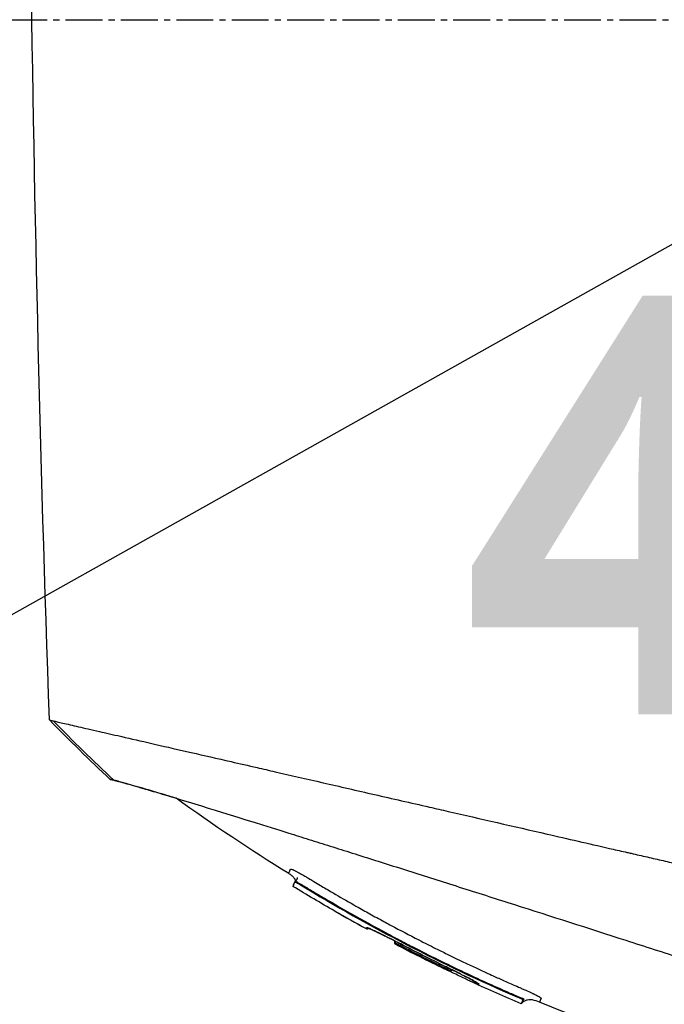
# Model space of a CAD drawing. Header units: millimetres. Extents: x 0 to 4378, y 0 to 2397.
# Tile 220 of 256: x 1460 to 1489, y 1713 to 1758. Entities that reach past the tile are written whole.
import ezdxf

# ---------------------------------------------------------------- set-up
doc = ezdxf.new("R2010")
doc.units = ezdxf.units.MM
doc.header["$LTSCALE"] = 0.2
doc.linetypes.add('CENTER2', pattern=[1.125, 0.75, -0.125, 0.125, -0.125])
doc.layers.add('02_Center Line', color=1, linetype='CENTER2')
doc.layers.add('14_Mark', color=7, linetype='Continuous', true_color=0xe03c31)
doc.styles.add('Rainbow-4.0 Style', font='malgunsl.ttf')
doc.styles.add('Rainbow-5.0 Style', font='malgunsl.ttf')
doc.dimstyles.new('Rainbow-4.0 Style', dxfattribs={"dimtxt": 3.5, "dimasz": 2.5, "dimexe": 1, "dimexo": 1, "dimgap": 1, "dimtad": 1, "dimdsep": 46, "dimtxsty": 'Rainbow-4.0 Style', "dimcen": 0, "dimclrd": 251, "dimclre": 251, "dimclrt": 7, "dimazin": 3, "dimtp": 0.1, "dimtm": 0.1, "dimtfac": 0.61, "dimtmove": 0, "dimatfit": 3, "dimfxl": 1, "dimlwd": -1, "dimlwe": -1, "dimarcsym": 1})
doc.dimstyles.new('Rainbow-5.0 Style', dxfattribs={"dimtxt": 4.5, "dimasz": 2.5, "dimexe": 1, "dimexo": 1, "dimgap": 1, "dimtad": 1, "dimdsep": 46, "dimtxsty": 'Rainbow-5.0 Style', "dimcen": 0, "dimclrd": 251, "dimclre": 251, "dimclrt": 7, "dimazin": 3, "dimtp": 0.1, "dimtm": 0.1, "dimtfac": 0.61, "dimtmove": 0, "dimatfit": 3, "dimfxl": 1, "dimlwd": -1, "dimlwe": -1, "dimarcsym": 1})

# ---------------------------------------------------------------- blocks, each defined once
blk = doc.blocks.new('A$Ce9bf501b')
for p, q in [((-125.669, 1220.564), (-125.669, 1220.564)), ((-124.076, 1220.198), (-124.075, 1220.199)), ((-123.269, 1220.013), (-123.268, 1220.015)), ((-139.812, 1218.958), (-139.778, 1218.992)), ((-139.812, 1218.958), (-139.778, 1218.992)), ((-139.812, 1218.958), (-139.812, 1218.958)), ((-139.517, 1218.848), (-139.543, 1218.821)), ((-135.198, 1216.106), (-135.181, 1216.146)), ((-132.606, 1214.935), (-132.639, 1214.902)), ((-132.639, 1214.902), (-132.606, 1214.935)), ((-132.624, 1214.939), (-132.62, 1214.943)), ((-131.364, 1214.271), (-131.378, 1214.236)), ((-129.594, 1213.711), (-129.622, 1213.683)), ((-129.426, 1213.367), (-129.378, 1213.415)), ((-129.307, 1213.592), (-129.354, 1213.545))]:
    blk.add_line(p, q)
for centre, radius, start, end in [((-97.095, 1289.003), 82.256, 240.20092, 241.34514), ((-97.098, 1288.999), 82.251, 240.21784, 241.34505), ((-97.449, 1288.341), 81.405, 242.34135, 242.34139), ((-97.455, 1288.327), 81.489, 242.40881, 244.17608), ((-97.452, 1288.336), 81.499, 242.40962, 244.17663)]:
    blk.add_arc(centre, radius, start, end)
for centre, major_axis, ratio, start_param, end_param in [((-111.406, 1283.886), (-26.568, -66.266), 0.000011, 6.283183, 6.293756), ((-108.95, 1285.594), (-27.591, -68.776), 0.00001, 0.01031, 0.035346), ((-135.145, 1216.146), (-0.063, 0.128), 0.594731, 0.474948, 0.520377), ((-135.145, 1216.147), (-0.063, 0.128), 0.595358, 0.491689, 0.520398), ((-97.552, 1288.027), (78.58, -20.165), 1, 4.484036, 4.512271), ((-97.635, 1287.735), (78.865, -17.398), 1, 4.449176, 4.477539), ((-132.864, 1215.173), (-0.0437, -0.09), 0.000011, 0, 0.055339), ((-103.607, 1287.507), (-29.149, -72.631), 0.00001, 0.013734, 0.03456), ((-132.701, 1214.928), (-0.0781, -0.0143), 0.664623, 0.735268, 2.367871), ((-132.688, 1214.965), (0.0785, 0.0124), 0.66388, 3.91418, 5.543991), ((-103.442, 1287.482), (-29.2, -72.586), 0.000011, 0.013725, 0.034541), ((-129.63, 1213.664), (-0.275, 0.119), 0.068518, 3.143398, 4.714195)]:
    blk.add_ellipse(centre, major_axis=major_axis, ratio=ratio, start_param=start_param, end_param=end_param)
for points in [[(-151.064, 1226.385), (-151.916, 1250.834), (-152.219, 1275.309), (-151.973, 1299.773)], [(-148.274, 1223.663), (-149.224, 1224.55), (-150.154, 1225.457), (-151.064, 1226.385)], [(-150.887, 1226.344), (-149.981, 1225.417), (-149.056, 1224.51), (-148.11, 1223.623)], [(-140.089, 1219.342), (-141.853, 1220.43), (-143.577, 1221.585), (-145.257, 1222.799)], [(-140.089, 1219.342), (-140.089, 1219.342), (-140.089, 1219.342), (-140.089, 1219.342)], [(-137.975, 1217.62), (-138.62, 1217.989), (-139.259, 1218.367), (-139.894, 1218.754)], [(-139.812, 1218.958), (-139.812, 1218.958), (-139.812, 1218.958), (-139.812, 1218.958)], [(-139.778, 1218.992), (-139.778, 1218.992), (-139.778, 1218.992), (-139.778, 1218.991)], [(-139.777, 1218.992), (-139.777, 1218.992), (-139.777, 1218.992), (-139.777, 1218.993)], [(-139.774, 1218.992), (-139.774, 1218.992), (-139.774, 1218.992), (-139.774, 1218.992)], [(-139.77, 1218.991), (-139.77, 1218.991), (-139.77, 1218.991), (-139.77, 1218.991)], [(-136.524, 1216.861), (-136.509, 1216.853), (-136.49, 1216.85), (-136.472, 1216.851)], [(-135.237, 1216.241), (-135.236, 1216.244), (-135.234, 1216.249), (-135.231, 1216.256)], [(-135.236, 1216.242), (-135.235, 1216.245), (-135.233, 1216.249), (-135.231, 1216.256)], [(-135.227, 1216.254), (-135.23, 1216.212), (-135.213, 1216.163), (-135.181, 1216.146)], [(-134.951, 1216.111), (-134.967, 1216.08), (-134.981, 1216.053), (-134.982, 1216.052)], [(-132.907, 1215.083), (-133.594, 1215.416), (-134.276, 1215.76), (-134.954, 1216.112)], [(-132.953, 1214.975), (-132.953, 1214.975), (-132.953, 1214.975), (-132.952, 1214.976)], [(-132.907, 1215.083), (-132.922, 1215.052), (-132.935, 1215.025), (-132.935, 1215.024)], [(-132.644, 1214.954), (-132.631, 1214.945), (-132.624, 1214.94), (-132.624, 1214.939)], [(-132.398, 1214.832), (-132.468, 1214.864), (-132.539, 1214.896), (-132.612, 1214.929)], [(-129.426, 1213.367), (-130.175, 1213.687), (-130.919, 1214.017), (-131.658, 1214.359)], [(-131.378, 1214.236), (-131.404, 1214.249), (-131.422, 1214.283), (-131.426, 1214.318)], [(-131.364, 1214.271), (-131.376, 1214.276), (-131.386, 1214.286), (-131.394, 1214.299)], [(-129.378, 1213.415), (-129.378, 1213.415), (-129.378, 1213.415), (-129.378, 1213.415)], [(-128.585, 1213.448), (-128.585, 1213.448), (-128.585, 1213.448), (-128.585, 1213.448)]]:
    blk.add_open_spline(points, degree=3)
for points, knots in [([(-150.183, 1299.963), (-150.183, 1299.963), (-150.153, 1299.933), (-150.035, 1299.815), (-149.947, 1299.727), (-149.595, 1299.375), (-149.248, 1299.029), (-148.498, 1298.279), (-148.155, 1297.935), (-147.553, 1297.333), (-147.321, 1297.101), (-146.799, 1296.579), (-146.505, 1296.285), (-145.374, 1295.154), (-144.451, 1294.231), (-142.88, 1292.66), (-142.283, 1292.063), (-138.167, 1287.947), (-133.777, 1283.557), (-128.155, 1277.935), (-127.546, 1277.326), (-125.599, 1275.379), (-124.247, 1274.027), (-121.399, 1271.178), (-119.901, 1269.68), (-116.773, 1266.552), (-115.14, 1264.919), (-113.081, 1262.86), (-112.662, 1262.441), (-111.929, 1261.708), (-111.632, 1261.411), (-111.121, 1260.9), (-110.875, 1260.654), (-110.524, 1260.303), (-110.498, 1260.277), (-110.078, 1259.857), (-109.891, 1259.67), (-109.524, 1259.303), (-109.339, 1259.118), (-109.015, 1258.794), (-108.877, 1258.655), (-108.643, 1258.422), (-108.549, 1258.328), (-108.353, 1258.132), (-108.252, 1258.03), (-107.864, 1257.643), (-107.569, 1257.348), (-106.887, 1256.665), (-106.477, 1256.255), (-104.424, 1254.202), (-102.787, 1252.566), (-99.651, 1249.429), (-98.148, 1247.926), (-93.921, 1243.699), (-91.23, 1241.008), (-88.092, 1237.87), (-87.544, 1237.321), (-85.954, 1235.731), (-84.926, 1234.703), (-82.061, 1231.839), (-80.284, 1230.061), (-77.963, 1227.74), (-77.311, 1227.088), (-76.138, 1225.915), (-75.61, 1225.388), (-74.666, 1224.443), (-74.243, 1224.02), (-73.134, 1222.911), (-72.492, 1222.27), (-71.5, 1221.277), (-71.119, 1220.896), (-70.661, 1220.438), (-70.543, 1220.32), (-70.238, 1220.015), (-70.067, 1219.844), (-69.695, 1219.472), (-69.525, 1219.302), (-69.354, 1219.131), (-69.311, 1219.088), (-69.268, 1219.045), (-69.257, 1219.034), (-69.247, 1219.024), (-69.244, 1219.021), (-69.241, 1219.018), (-69.241, 1219.018), (-69.24, 1219.017), (-69.24, 1219.017), (-69.24, 1219.017), (-69.239, 1219.016), (-69.239, 1219.016)], [0, 0, 0, 0, 0.264332, 0.264332, 0.528758, 0.528758, 1.056139, 1.056139, 1.406505, 1.406505, 1.606603, 1.606603, 1.835356, 1.835356, 2.445847, 2.445847, 2.794554, 2.794554, 4.769924, 4.769924, 5.00797, 5.00797, 5.526041, 5.526041, 6.089229, 6.089229, 6.695329, 6.695329, 6.850985, 6.850985, 6.965758, 6.965758, 7.072004, 7.072004, 7.117238, 7.117238, 7.152898, 7.152898, 7.188974, 7.188974, 7.2161, 7.2161, 7.234487, 7.234487, 7.254339, 7.254339, 7.310164, 7.310164, 7.395171, 7.395171, 7.733586, 7.733586, 8.048233, 8.048233, 8.627304, 8.627304, 8.751092, 8.751092, 8.989797, 8.989797, 9.432477, 9.432477, 9.613385, 9.613385, 9.771568, 9.771568, 9.909899, 9.909899, 10.152258, 10.152258, 10.334616, 10.334616, 10.403043, 10.403043, 10.523121, 10.523121, 10.703617, 10.703617, 10.793786, 10.793786, 10.838901, 10.838901, 10.861447, 10.861447, 10.872715, 10.872715, 10.878346, 10.878346, 10.883825, 10.883825, 10.883825, 10.883825]), ([(-151.064, 1226.385), (-151.064, 1226.385), (-151.064, 1226.385), (-151.063, 1226.384), (-151.047, 1226.381), (-151.002, 1226.37), (-150.984, 1226.366), (-150.951, 1226.359), (-150.94, 1226.356), (-150.921, 1226.352), (-150.914, 1226.35), (-150.904, 1226.348), (-150.901, 1226.347), (-150.894, 1226.345), (-150.89, 1226.345), (-150.887, 1226.344)], [0.2108493, 0.2108493, 0.2108493, 0.2108493, 0.2151263, 0.2151263, 0.321952, 0.321952, 0.3753541, 0.3753541, 0.4020519, 0.4020519, 0.4154008, 0.4154008, 0.4220656, 0.4220656, 0.4297877, 0.4297877, 0.4297877, 0.4297877]), ([(-150.887, 1226.344), (-150.837, 1226.333), (-150.778, 1226.319), (-150.709, 1226.303), (-150.632, 1226.285), (-150.544, 1226.265), (-150.446, 1226.242), (-150.347, 1226.219), (-150.237, 1226.194), (-150.118, 1226.166), (-149.998, 1226.139), (-149.869, 1226.109), (-149.729, 1226.077), (-149.451, 1226.014), (-149.132, 1225.941), (-148.774, 1225.859), (-148.477, 1225.791), (-148.153, 1225.717), (-147.802, 1225.637), (-147.731, 1225.621), (-147.66, 1225.604), (-147.588, 1225.588), (-147.153, 1225.488), (-146.683, 1225.38), (-146.179, 1225.265), (-145.673, 1225.149), (-145.132, 1225.025), (-144.557, 1224.893), (-143.983, 1224.761), (-143.374, 1224.622), (-142.732, 1224.475), (-142.346, 1224.387), (-141.949, 1224.296), (-141.54, 1224.202), (-141.269, 1224.14), (-140.993, 1224.077), (-140.714, 1224.013), (-140.007, 1223.851), (-139.274, 1223.683), (-138.516, 1223.509), (-137.754, 1223.334), (-136.966, 1223.153), (-136.153, 1222.967), (-135.34, 1222.781), (-134.502, 1222.589), (-133.64, 1222.392), (-133.353, 1222.326), (-133.063, 1222.26), (-132.77, 1222.192), (-131.295, 1221.854), (-129.783, 1221.507), (-128.237, 1221.153), (-127.299, 1220.937), (-126.347, 1220.719), (-125.385, 1220.499), (-125.143, 1220.444), (-124.902, 1220.388), (-124.659, 1220.333), (-124.598, 1220.319), (-124.538, 1220.305), (-124.477, 1220.291), (-124.416, 1220.277), (-124.356, 1220.263), (-124.295, 1220.25), (-124.173, 1220.222), (-124.052, 1220.194), (-123.93, 1220.166), (-123.808, 1220.138), (-123.686, 1220.11), (-123.564, 1220.082), (-123.441, 1220.054), (-123.319, 1220.026), (-123.197, 1219.998), (-123.074, 1219.97), (-122.951, 1219.942), (-122.829, 1219.914), (-122.706, 1219.886), (-122.583, 1219.858), (-122.459, 1219.829)], [0, 0, 0, 0, 0.0296065, 0.0296065, 0.0296065, 0.0625552, 0.0625552, 0.0625552, 0.0956223, 0.0956223, 0.0956223, 0.1287583, 0.1287583, 0.1287583, 0.1950345, 0.1950345, 0.1950345, 0.25, 0.25, 0.25, 0.2609996, 0.2609996, 0.2609996, 0.3271356, 0.3271356, 0.3271356, 0.3936018, 0.3936018, 0.3936018, 0.4600955, 0.4600955, 0.4600955, 0.5, 0.5, 0.5, 0.5264171, 0.5264171, 0.5264171, 0.593228, 0.593228, 0.593228, 0.6604161, 0.6604161, 0.6604161, 0.7276097, 0.7276097, 0.7276097, 0.75, 0.75, 0.75, 0.8628411, 0.8628411, 0.8628411, 0.9313886, 0.9313886, 0.9313886, 0.9485533, 0.9485533, 0.9485533, 0.9528443, 0.9528443, 0.9528443, 0.957135, 0.957135, 0.957135, 0.9657149, 0.9657149, 0.9657149, 0.9742923, 0.9742923, 0.9742923, 0.9828662, 0.9828662, 0.9828662, 0.9914358, 0.9914358, 0.9914358, 0.999992, 0.999992, 0.999992, 0.999992]), ([(-148.124, 1223.626), (-148.215, 1223.649), (-148.265, 1223.661), (-148.273, 1223.663), (-148.274, 1223.663), (-148.274, 1223.663), (-148.274, 1223.663)], [0.0000006, 0.0000006, 0.0000006, 0.0000006, 0.914072, 0.914072, 0.914072, 1, 1, 1, 1]), ([(-148.274, 1223.663), (-148.274, 1223.663), (-148.274, 1223.663), (-148.274, 1223.663), (-148.271, 1223.663), (-148.216, 1223.65), (-148.11, 1223.623)], [0, 0, 0, 0, 0.0191249, 0.0191249, 0.0191249, 0.9999979, 0.9999979, 0.9999979, 0.9999979]), ([(-145.256, 1222.799), (-145.357, 1222.829), (-145.456, 1222.859), (-145.722, 1222.939), (-145.885, 1222.988), (-146.313, 1223.116), (-146.561, 1223.189), (-147.12, 1223.352), (-147.401, 1223.431), (-147.737, 1223.524), (-147.835, 1223.551), (-148.001, 1223.595), (-148.07, 1223.613), (-148.124, 1223.626)], [5.422349, 5.422349, 5.422349, 5.422349, 5.498875, 5.498875, 5.634552, 5.634552, 5.872375, 5.872375, 6.229939, 6.229939, 6.408513, 6.408513, 6.587137, 6.587137, 6.587137, 6.587137]), ([(-148.11, 1223.623), (-147.997, 1223.594), (-147.827, 1223.549), (-147.373, 1223.424), (-147.089, 1223.343), (-146.527, 1223.179), (-146.278, 1223.106), (-145.849, 1222.978), (-145.686, 1222.929), (-144.146, 1222.464), (-142.305, 1221.895), (-139.934, 1221.151), (-139.79, 1221.106), (-139.336, 1220.963), (-139.008, 1220.86), (-138.352, 1220.653), (-138.017, 1220.548), (-137.345, 1220.336), (-137.001, 1220.227), (-136.297, 1220.005), (-135.938, 1219.891), (-134.835, 1219.542), (-134.074, 1219.301), (-132.519, 1218.806), (-131.726, 1218.554), (-130.527, 1218.172), (-130.134, 1218.046), (-128.08, 1217.391), (-126.37, 1216.843), (-124.196, 1216.143), (-123.766, 1216.005), (-122.903, 1215.728), (-122.467, 1215.589), (-121.599, 1215.312), (-121.167, 1215.176), (-120.323, 1214.911), (-119.908, 1214.781), (-119.3, 1214.592), (-119.105, 1214.531), (-118.532, 1214.354), (-118.149, 1214.236), (-117.432, 1214.014), (-117.093, 1213.909), (-115.529, 1213.426), (-114.312, 1213.05), (-112.22, 1212.404), (-111.342, 1212.133), (-109.2, 1211.472), (-107.959, 1211.088), (-106.19, 1210.542), (-105.617, 1210.364), (-104.505, 1210.02), (-103.964, 1209.853), (-103.445, 1209.693)], [0.000005, 0.000005, 0.000005, 0.000005, 0.319511, 0.319511, 0.639479, 0.639479, 0.852403, 0.852403, 0.973891, 0.973891, 1.947625, 1.947625, 2.010365, 2.010365, 2.139691, 2.139691, 2.265575, 2.265575, 2.393345, 2.393345, 2.521559, 2.521559, 2.781941, 2.781941, 3.041001, 3.041001, 3.166048, 3.166048, 3.692233, 3.692233, 3.821507, 3.821507, 3.951206, 3.951206, 4.07808, 4.07808, 4.201324, 4.201324, 4.258471, 4.258471, 4.368502, 4.368502, 4.468635, 4.468635, 4.831764, 4.831764, 5.102761, 5.102761, 5.508805, 5.508805, 5.711646, 5.711646, 5.914059, 5.914059, 5.914059, 5.914059]), ([(-140.089, 1219.342), (-140.089, 1219.342), (-140.081, 1219.361), (-140.067, 1219.395), (-140.066, 1219.398), (-140.065, 1219.4), (-140.064, 1219.403), (-140.058, 1219.419), (-140.05, 1219.438), (-140.041, 1219.459), (-140.039, 1219.465), (-140.036, 1219.472), (-140.034, 1219.478), (-140.028, 1219.493), (-140.022, 1219.509), (-140.015, 1219.526), (-140.013, 1219.53), (-140.011, 1219.534), (-140.009, 1219.539), (-140.008, 1219.542), (-140.007, 1219.545), (-140.005, 1219.548), (-140.005, 1219.549), (-140.003, 1219.55), (-140.002, 1219.551), (-139.992, 1219.555), (-139.965, 1219.548), (-139.924, 1219.532), (-139.917, 1219.529), (-139.91, 1219.526), (-139.902, 1219.522)], [0.0000142, 0.0000142, 0.0000142, 0.0000142, 0.0625, 0.0625, 0.0625, 0.0674467, 0.0674467, 0.0674467, 0.09375, 0.09375, 0.09375, 0.1011986, 0.1011986, 0.1011986, 0.1181477, 0.1181477, 0.1181477, 0.1222453, 0.1222453, 0.1222453, 0.125, 0.125, 0.125, 0.1262746, 0.1262746, 0.1262746, 0.133446, 0.133446, 0.133446, 0.1346715, 0.1346715, 0.1346715, 0.1346715]), ([(-139.771, 1218.999), (-139.772, 1219.008), (-139.774, 1219.017), (-139.781, 1219.046), (-139.79, 1219.065), (-139.813, 1219.108), (-139.83, 1219.13), (-139.876, 1219.183), (-139.907, 1219.212), (-139.988, 1219.277), (-140.038, 1219.311), (-140.089, 1219.342)], [0.00301811, 0.00301811, 0.00301811, 0.00301811, 0.00570858, 0.00570858, 0.01197557, 0.01197557, 0.02028974, 0.02028974, 0.03307868, 0.03307868, 0.05114469, 0.05114469, 0.05114469, 0.05114469]), ([(-139.902, 1219.522), (-139.902, 1219.522), (-139.902, 1219.522), (-139.902, 1219.522), (-139.894, 1219.519), (-139.886, 1219.516), (-139.878, 1219.512), (-139.869, 1219.508), (-139.86, 1219.504), (-139.851, 1219.499), (-139.832, 1219.491), (-139.812, 1219.481), (-139.791, 1219.471), (-139.782, 1219.466), (-139.773, 1219.461), (-139.763, 1219.457), (-139.728, 1219.439), (-139.689, 1219.418), (-139.649, 1219.396), (-139.623, 1219.382), (-139.596, 1219.368), (-139.568, 1219.352), (-139.55, 1219.342), (-139.532, 1219.332), (-139.513, 1219.322), (-139.504, 1219.316), (-139.494, 1219.311), (-139.483, 1219.305), (-139.428, 1219.273), (-139.361, 1219.234), (-139.305, 1219.201), (-139.291, 1219.192), (-139.278, 1219.184), (-139.266, 1219.177)], [0.13467149, 0.13467149, 0.13467149, 0.13467149, 0.13467577, 0.13467577, 0.13467577, 0.13590742, 0.13590742, 0.13590742, 0.13713858, 0.13713858, 0.13713858, 0.13959007, 0.13959007, 0.13959007, 0.140625, 0.140625, 0.140625, 0.14441188, 0.14441188, 0.14441188, 0.14682819, 0.14682819, 0.14682819, 0.1484375, 0.1484375, 0.1484375, 0.1492622, 0.1492622, 0.1492622, 0.15366753, 0.15366753, 0.15366753, 0.15478892, 0.15478892, 0.15478892, 0.15478892]), ([(-139.732, 1219.04), (-139.732, 1219.041), (-139.732, 1219.041), (-139.73, 1219.043), (-139.728, 1219.046), (-139.724, 1219.051), (-139.721, 1219.056), (-139.71, 1219.073), (-139.705, 1219.083), (-139.693, 1219.109), (-139.687, 1219.126), (-139.683, 1219.147), (-139.682, 1219.152), (-139.681, 1219.161), (-139.681, 1219.164), (-139.68, 1219.168), (-139.68, 1219.168), (-139.68, 1219.168), (-139.68, 1219.168), (-139.68, 1219.168), (-139.68, 1219.168), (-139.68, 1219.168)], [0.01239892, 0.01239892, 0.01239892, 0.01239892, 0.01309423, 0.01309423, 0.01752558, 0.01752558, 0.02717414, 0.02717414, 0.03375885, 0.03375885, 0.04117715, 0.04117715, 0.0434471, 0.0434471, 0.04514948, 0.04514948, 0.04530898, 0.04530898, 0.0453248, 0.0453248, 0.0453404, 0.0453404, 0.0453404, 0.0453404]), ([(-139.266, 1219.177), (-139.25, 1219.168), (-139.236, 1219.159), (-139.225, 1219.153), (-139.202, 1219.138), (-139.165, 1219.116), (-139.124, 1219.091), (-139.066, 1219.056), (-138.998, 1219.015), (-138.942, 1218.981), (-138.939, 1218.979), (-138.935, 1218.977), (-138.932, 1218.975), (-138.835, 1218.917), (-138.734, 1218.857), (-138.638, 1218.799), (-138.618, 1218.787), (-138.598, 1218.775), (-138.578, 1218.763), (-138.402, 1218.659), (-138.212, 1218.547), (-138.048, 1218.451), (-137.747, 1218.275), (-137.434, 1218.094), (-137.11, 1217.91), (-137.042, 1217.872), (-136.973, 1217.833), (-136.904, 1217.794), (-136.705, 1217.682), (-136.502, 1217.569), (-136.294, 1217.454), (-136.087, 1217.34), (-135.837, 1217.204), (-135.659, 1217.107), (-135.568, 1217.058), (-135.477, 1217.009), (-135.385, 1216.96), (-134.98, 1216.743), (-134.56, 1216.523), (-134.121, 1216.298), (-133.87, 1216.169), (-133.613, 1216.039), (-133.351, 1215.909), (-133.18, 1215.823), (-133.005, 1215.737), (-132.829, 1215.65), (-132.581, 1215.529), (-132.329, 1215.407), (-132.071, 1215.284), (-131.892, 1215.199), (-131.71, 1215.113), (-131.525, 1215.027), (-131.483, 1215.007), (-131.441, 1214.987), (-131.399, 1214.968), (-131.171, 1214.862), (-130.911, 1214.742), (-130.705, 1214.649), (-130.543, 1214.575), (-130.378, 1214.501), (-130.211, 1214.426), (-129.991, 1214.329), (-129.77, 1214.231), (-129.549, 1214.135), (-129.511, 1214.119), (-129.473, 1214.102), (-129.435, 1214.086), (-129.418, 1214.078), (-129.401, 1214.071), (-129.384, 1214.063), (-129.356, 1214.051), (-129.328, 1214.04), (-129.301, 1214.028), (-129.273, 1214.016), (-129.245, 1214.004), (-129.218, 1213.992), (-129.124, 1213.951), (-129.032, 1213.909), (-128.947, 1213.869), (-128.933, 1213.862), (-128.919, 1213.856), (-128.906, 1213.849)], [0.1547889, 0.1547889, 0.1547889, 0.1547889, 0.15625, 0.15625, 0.15625, 0.1593979, 0.1593979, 0.1593979, 0.1637965, 0.1637965, 0.1637965, 0.1640625, 0.1640625, 0.1640625, 0.171875, 0.171875, 0.171875, 0.1734917, 0.1734917, 0.1734917, 0.1875, 0.1875, 0.1875, 0.213324, 0.213324, 0.213324, 0.21875, 0.21875, 0.21875, 0.234375, 0.234375, 0.234375, 0.25, 0.25, 0.25, 0.2579257, 0.2579257, 0.2579257, 0.2926672, 0.2926672, 0.2926672, 0.3125, 0.3125, 0.3125, 0.3255033, 0.3255033, 0.3255033, 0.34375, 0.34375, 0.34375, 0.3564771, 0.3564771, 0.3564771, 0.359375, 0.359375, 0.359375, 0.375, 0.375, 0.375, 0.3873006, 0.3873006, 0.3873006, 0.40346, 0.40346, 0.40346, 0.40625, 0.40625, 0.40625, 0.4075224, 0.4075224, 0.4075224, 0.409563, 0.409563, 0.409563, 0.4116065, 0.4116065, 0.4116065, 0.4185939, 0.4185939, 0.4185939, 0.4197379, 0.4197379, 0.4197379, 0.4197379]), ([(-139.812, 1218.958), (-139.84, 1218.889), (-139.861, 1218.836), (-139.888, 1218.77), (-139.894, 1218.754), (-139.894, 1218.754), (-139.887, 1218.77), (-139.861, 1218.836), (-139.84, 1218.889), (-139.812, 1218.958)], [-1.113248, -1.113248, -1.113248, -1.113248, -0.82321, -0.82321, -0.556619, -0.556619, -0.289996, -0.289996, 0, 0, 0, 0]), ([(-139.812, 1218.958), (-139.809, 1218.963), (-139.776, 1218.95), (-139.726, 1218.925), (-139.676, 1218.899), (-139.612, 1218.863), (-139.543, 1218.821)], [0, 0, 0, 0, 0.500515, 0.500515, 0.500515, 1, 1, 1, 1]), ([(-139.778, 1218.992), (-139.766, 1219.004), (-139.754, 1219.016), (-139.736, 1219.035), (-139.732, 1219.041), (-139.731, 1219.041), (-139.731, 1219.041), (-139.731, 1219.041)], [0, 0, 0, 0, 0.00507025, 0.00507025, 0.008023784, 0.008023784, 0.008264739, 0.008264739, 0.008264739, 0.008264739]), ([(-139.778, 1218.992), (-139.778, 1218.992), (-139.777, 1218.992), (-139.776, 1218.992), (-139.77, 1218.992), (-139.741, 1218.977), (-139.703, 1218.956), (-139.656, 1218.93), (-139.587, 1218.889), (-139.517, 1218.848)], [0.0120771, 0.0120771, 0.0120771, 0.0120771, 0.0564556, 0.0564556, 0.0564556, 0.4856693, 0.4856693, 0.4856693, 0.9999985, 0.9999985, 0.9999985, 0.9999985]), ([(-139.543, 1218.821), (-137.949, 1217.851), (-136.327, 1216.938), (-133.018, 1215.223), (-131.334, 1214.424), (-129.622, 1213.683)], [-1.119708, -1.119708, -1.119708, -1.119708, -0.559623, -0.559623, -0.000001, -0.000001, -0.000001, -0.000001]), ([(-139.517, 1218.848), (-139.504, 1218.84), (-139.491, 1218.832), (-139.477, 1218.824), (-139.42, 1218.79), (-139.363, 1218.755), (-139.306, 1218.721), (-139.249, 1218.687), (-139.192, 1218.652), (-139.135, 1218.618), (-139.078, 1218.584), (-139.021, 1218.549), (-138.964, 1218.515), (-138.85, 1218.447), (-138.735, 1218.379), (-138.621, 1218.311), (-138.162, 1218.04), (-137.701, 1217.773), (-137.237, 1217.511), (-136.699, 1217.207), (-136.159, 1216.91), (-135.613, 1216.618), (-135.419, 1216.514), (-135.225, 1216.411), (-135.03, 1216.309)], [0, 0, 0, 0, 0.0040967, 0.0040967, 0.0040967, 0.0218385, 0.0218385, 0.0218385, 0.0395803, 0.0395803, 0.0395803, 0.0573221, 0.0573221, 0.0573221, 0.0928057, 0.0928057, 0.0928057, 0.2347402, 0.2347402, 0.2347402, 0.3993947, 0.3993947, 0.3993947, 0.4578413, 0.4578413, 0.4578413, 0.4578413]), ([(-137.952, 1217.612), (-137.952, 1217.612), (-137.952, 1217.612), (-137.96, 1217.613), (-137.968, 1217.616), (-137.975, 1217.62)], [0.010414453, 0.010414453, 0.010414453, 0.010414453, 0.010437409, 0.010437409, 0.012858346, 0.012858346, 0.012858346, 0.012858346]), ([(-136.54, 1216.822), (-136.538, 1216.821), (-136.536, 1216.82), (-136.522, 1216.814), (-136.508, 1216.811), (-136.481, 1216.811), (-136.467, 1216.813), (-136.448, 1216.82), (-136.441, 1216.823), (-136.433, 1216.829), (-136.43, 1216.831), (-136.427, 1216.833)], [-0.01576575, -0.01576575, -0.01576575, -0.01576575, -0.0149023, -0.0149023, -0.00948324, -0.00948324, -0.00441114, -0.00441114, -0.00209553, -0.00209553, -0.00090269, -0.00090269, -0.00090269, -0.00090269]), ([(-136.54, 1216.822), (-136.538, 1216.821), (-136.536, 1216.82), (-136.524, 1216.815), (-136.513, 1216.812), (-136.491, 1216.811), (-136.48, 1216.811), (-136.46, 1216.816), (-136.451, 1216.819), (-136.437, 1216.826), (-136.432, 1216.829), (-136.427, 1216.833)], [-0.00093187, -0.00093187, -0.00093187, -0.00093187, 0, 0, 0.00436612, 0.00436612, 0.00867322, 0.00867322, 0.01202355, 0.01202355, 0.01407745, 0.01407745, 0.01407745, 0.01407745]), ([(-136.524, 1216.861), (-136.523, 1216.864), (-136.516, 1216.864), (-136.504, 1216.861), (-136.5, 1216.86), (-136.495, 1216.859), (-136.49, 1216.857), (-136.479, 1216.854), (-136.465, 1216.849), (-136.449, 1216.843), (-136.434, 1216.837), (-136.417, 1216.83), (-136.397, 1216.822), (-136.356, 1216.805), (-136.307, 1216.783), (-136.249, 1216.757), (-136.246, 1216.755), (-136.243, 1216.754), (-136.24, 1216.753), (-136.195, 1216.732), (-136.145, 1216.709), (-136.09, 1216.683), (-136.078, 1216.677), (-136.065, 1216.671), (-136.052, 1216.665), (-136.016, 1216.648), (-135.979, 1216.63), (-135.94, 1216.611), (-135.9, 1216.591), (-135.858, 1216.571), (-135.815, 1216.55), (-135.792, 1216.539), (-135.769, 1216.527), (-135.746, 1216.516), (-135.682, 1216.484), (-135.614, 1216.451), (-135.545, 1216.416), (-135.47, 1216.378), (-135.392, 1216.338), (-135.312, 1216.298), (-135.293, 1216.288), (-135.274, 1216.278), (-135.255, 1216.268), (-135.155, 1216.217), (-135.054, 1216.165), (-134.953, 1216.113)], [0, 0, 0, 0, 0.093194, 0.093194, 0.093194, 0.125, 0.125, 0.125, 0.189042, 0.189042, 0.189042, 0.25, 0.25, 0.25, 0.375001, 0.375001, 0.375001, 0.38152, 0.38152, 0.38152, 0.477845, 0.477845, 0.477845, 0.5, 0.5, 0.5, 0.56152, 0.56152, 0.56152, 0.625001, 0.625001, 0.625001, 0.658058, 0.658058, 0.658058, 0.75, 0.75, 0.75, 0.850773, 0.850773, 0.850773, 0.875, 0.875, 0.875, 1, 1, 1, 1]), ([(-134.954, 1216.112), (-135.123, 1216.201), (-135.295, 1216.289), (-135.613, 1216.45), (-135.763, 1216.524), (-136.025, 1216.652), (-136.142, 1216.707), (-136.328, 1216.792), (-136.402, 1216.824), (-136.462, 1216.846), (-136.474, 1216.85), (-136.48, 1216.851), (-136.481, 1216.852), (-136.481, 1216.852)], [0, 0, 0, 0, 0.057312, 0.057312, 0.1128427, 0.1128427, 0.1676937, 0.1676937, 0.2223549, 0.2223549, 0.2440225, 0.2440225, 0.2487467, 0.2487467, 0.2487467, 0.2487467]), ([(-135.231, 1216.256), (-135.298, 1216.29), (-135.365, 1216.324), (-135.59, 1216.438), (-135.744, 1216.515), (-136.018, 1216.649), (-136.141, 1216.707), (-136.318, 1216.787), (-136.382, 1216.815), (-136.427, 1216.833)], [0.0312372, 0.0312372, 0.0312372, 0.0312372, 0.0542077, 0.0542077, 0.110689, 0.110689, 0.1680986, 0.1680986, 0.2151393, 0.2151393, 0.2151393, 0.2151393]), ([(-135.237, 1216.239), (-135.238, 1216.236), (-135.239, 1216.233), (-135.243, 1216.22), (-135.244, 1216.21), (-135.243, 1216.184), (-135.24, 1216.168), (-135.231, 1216.143), (-135.226, 1216.133), (-135.213, 1216.116), (-135.205, 1216.11), (-135.198, 1216.106)], [0, 0, 0, 0, 0.00105443, 0.00105443, 0.00390422, 0.00390422, 0.00841748, 0.00841748, 0.01167124, 0.01167124, 0.01535386, 0.01535386, 0.01535386, 0.01535386]), ([(-135.238, 1216.238), (-135.24, 1216.231), (-135.242, 1216.224), (-135.244, 1216.21), (-135.244, 1216.202), (-135.243, 1216.179), (-135.24, 1216.163), (-135.23, 1216.139), (-135.225, 1216.13), (-135.213, 1216.115), (-135.206, 1216.109), (-135.198, 1216.105)], [-0.01932859, -0.01932859, -0.01932859, -0.01932859, -0.01686752, -0.01686752, -0.01403596, -0.01403596, -0.0080494, -0.0080494, -0.00399872, -0.00399872, 0, 0, 0, 0]), ([(-135.181, 1216.146), (-135.181, 1216.147), (-135.176, 1216.146), (-135.166, 1216.141), (-135.156, 1216.137), (-135.141, 1216.131), (-135.122, 1216.122), (-135.104, 1216.113), (-135.082, 1216.102), (-135.058, 1216.09), (-135.034, 1216.078), (-135.008, 1216.065), (-134.982, 1216.052)], [0, 0, 0, 0, 0.25, 0.25, 0.25, 0.5, 0.5, 0.5, 0.75, 0.75, 0.75, 1, 1, 1, 1]), ([(-135.03, 1216.309), (-134.828, 1216.203), (-134.626, 1216.098), (-134.425, 1215.994), (-134.03, 1215.791), (-133.638, 1215.594), (-133.243, 1215.399), (-132.848, 1215.204), (-132.45, 1215.012), (-132.051, 1214.823)], [0.4578413, 0.4578413, 0.4578413, 0.4578413, 0.5186092, 0.5186092, 0.5186092, 0.6378238, 0.6378238, 0.6378238, 0.7570383, 0.7570383, 0.7570383, 0.7570383]), ([(-132.208, 1214.618), (-132.21, 1214.619), (-132.213, 1214.62), (-132.215, 1214.621), (-132.26, 1214.642), (-132.307, 1214.665), (-132.354, 1214.687), (-132.449, 1214.732), (-132.547, 1214.78), (-132.648, 1214.828), (-132.748, 1214.876), (-132.85, 1214.926), (-132.953, 1214.975)], [0.6844931, 0.6844931, 0.6844931, 0.6844931, 0.6875004, 0.6875004, 0.6875004, 0.7500001, 0.7500001, 0.7500001, 0.8750003, 0.8750003, 0.8750003, 1, 1, 1, 1]), ([(-132.753, 1214.883), (-132.753, 1214.882), (-132.758, 1214.885), (-132.768, 1214.889), (-132.778, 1214.893), (-132.793, 1214.9), (-132.811, 1214.909), (-132.829, 1214.917), (-132.851, 1214.928), (-132.876, 1214.939), (-132.9, 1214.951), (-132.926, 1214.963), (-132.952, 1214.976)], [0, 0, 0, 0, 0.25, 0.25, 0.25, 0.5, 0.5, 0.5, 0.75, 0.75, 0.75, 1, 1, 1, 1]), ([(-132.935, 1215.024), (-132.909, 1215.011), (-132.882, 1214.998), (-132.834, 1214.973), (-132.812, 1214.962), (-132.776, 1214.943), (-132.761, 1214.935), (-132.742, 1214.923), (-132.738, 1214.92), (-132.738, 1214.919)], [0, 0, 0, 0, 0.24981, 0.24981, 0.50014, 0.50014, 0.749753, 0.749753, 1, 1, 1, 1]), ([(-132.907, 1215.083), (-132.805, 1215.033), (-132.703, 1214.984), (-132.603, 1214.934), (-132.582, 1214.924), (-132.561, 1214.914), (-132.541, 1214.903), (-132.462, 1214.865), (-132.386, 1214.826), (-132.311, 1214.789), (-132.265, 1214.765), (-132.219, 1214.742), (-132.174, 1214.72), (-132.129, 1214.697), (-132.085, 1214.675), (-132.043, 1214.653), (-132.03, 1214.646), (-132.018, 1214.64), (-132.006, 1214.634), (-131.952, 1214.606), (-131.9, 1214.579), (-131.852, 1214.554), (-131.837, 1214.546), (-131.823, 1214.539), (-131.809, 1214.531), (-131.737, 1214.494), (-131.673, 1214.459), (-131.617, 1214.428), (-131.611, 1214.425), (-131.605, 1214.422), (-131.599, 1214.419), (-131.551, 1214.392), (-131.509, 1214.369), (-131.475, 1214.349), (-131.46, 1214.34), (-131.445, 1214.331), (-131.433, 1214.323), (-131.415, 1214.313), (-131.401, 1214.303), (-131.39, 1214.296), (-131.387, 1214.294), (-131.385, 1214.292), (-131.383, 1214.291), (-131.369, 1214.28), (-131.363, 1214.274), (-131.364, 1214.271)], [0, 0, 0, 0, 0.124961, 0.124961, 0.124961, 0.151074, 0.151074, 0.151074, 0.25, 0.25, 0.25, 0.31207, 0.31207, 0.31207, 0.375, 0.375, 0.375, 0.39351, 0.39351, 0.39351, 0.475398, 0.475398, 0.475398, 0.5, 0.5, 0.5, 0.625, 0.625, 0.625, 0.638241, 0.638241, 0.638241, 0.75, 0.75, 0.75, 0.801734, 0.801734, 0.801734, 0.874941, 0.874941, 0.874941, 0.891604, 0.891604, 0.891604, 1, 1, 1, 1]), ([(-131.396, 1214.298), (-131.396, 1214.298), (-131.397, 1214.299), (-131.404, 1214.303), (-131.415, 1214.311), (-131.457, 1214.338), (-131.5, 1214.363), (-131.626, 1214.434), (-131.719, 1214.484), (-131.942, 1214.601), (-132.078, 1214.671), (-132.371, 1214.819), (-132.533, 1214.9), (-132.766, 1215.014), (-132.837, 1215.049), (-132.907, 1215.083)], [0.0246418, 0.0246418, 0.0246418, 0.0246418, 0.0312187, 0.0312187, 0.0518313, 0.0518313, 0.0907077, 0.0907077, 0.1416954, 0.1416954, 0.196169, 0.196169, 0.2513806, 0.2513806, 0.2748857, 0.2748857, 0.2748857, 0.2748857]), ([(-132.739, 1214.878), (-132.74, 1214.878), (-132.74, 1214.878), (-132.743, 1214.879), (-132.745, 1214.879), (-132.747, 1214.88), (-132.748, 1214.881), (-132.752, 1214.882), (-132.753, 1214.883), (-132.756, 1214.884), (-132.758, 1214.884), (-132.759, 1214.885)], [0.010823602, 0.010823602, 0.010823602, 0.010823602, 0.011151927, 0.011151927, 0.01194689, 0.01194689, 0.012834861, 0.012834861, 0.014710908, 0.014710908, 0.016085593, 0.016085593, 0.016085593, 0.016085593]), ([(-132.639, 1214.902), (-132.645, 1214.896), (-132.652, 1214.891), (-132.667, 1214.883), (-132.676, 1214.88), (-132.689, 1214.877), (-132.693, 1214.876), (-132.698, 1214.875)], [0, 0, 0, 0, 0.002505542, 0.002505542, 0.005207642, 0.005207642, 0.006541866, 0.006541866, 0.006541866, 0.006541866]), ([(-132.051, 1214.823), (-131.653, 1214.635), (-131.253, 1214.449), (-130.851, 1214.267), (-130.65, 1214.176), (-130.449, 1214.086), (-130.247, 1213.997), (-130.197, 1213.974), (-130.146, 1213.952), (-130.096, 1213.93), (-130.07, 1213.919), (-130.045, 1213.908), (-130.02, 1213.897), (-129.995, 1213.885), (-129.97, 1213.874), (-129.944, 1213.863), (-129.858, 1213.825), (-129.771, 1213.787), (-129.684, 1213.75), (-129.67, 1213.744), (-129.655, 1213.737), (-129.641, 1213.731), (-129.625, 1213.724), (-129.61, 1213.718), (-129.594, 1213.711)], [0.7570383, 0.7570383, 0.7570383, 0.7570383, 0.8762529, 0.8762529, 0.8762529, 0.9358602, 0.9358602, 0.9358602, 0.950762, 0.950762, 0.950762, 0.9582129, 0.9582129, 0.9582129, 0.9656638, 0.9656638, 0.9656638, 0.9912339, 0.9912339, 0.9912339, 0.9954674, 0.9954674, 0.9954674, 0.9999999, 0.9999999, 0.9999999, 0.9999999]), ([(-131.658, 1214.359), (-131.713, 1214.384), (-131.776, 1214.413), (-131.844, 1214.445), (-131.917, 1214.48), (-131.997, 1214.517), (-132.082, 1214.558), (-132.123, 1214.577), (-132.165, 1214.597), (-132.208, 1214.618)], [0.3828608, 0.3828608, 0.3828608, 0.3828608, 0.5000001, 0.5000001, 0.5000001, 0.6250007, 0.6250007, 0.6250007, 0.6844931, 0.6844931, 0.6844931, 0.6844931]), ([(-131.418, 1214.251), (-131.439, 1214.259), (-131.466, 1214.272), (-131.501, 1214.287), (-131.541, 1214.305), (-131.59, 1214.327), (-131.647, 1214.354), (-131.651, 1214.355), (-131.655, 1214.357), (-131.658, 1214.359)], [0.1417191, 0.1417191, 0.1417191, 0.1417191, 0.2500001, 0.2500001, 0.2500001, 0.3750004, 0.3750004, 0.3750004, 0.3828608, 0.3828608, 0.3828608, 0.3828608]), ([(-131.378, 1214.236), (-131.378, 1214.235), (-131.389, 1214.239), (-131.409, 1214.247), (-131.412, 1214.248), (-131.415, 1214.25), (-131.418, 1214.251)], [0.0006343, 0.0006343, 0.0006343, 0.0006343, 0.1250001, 0.1250001, 0.1250001, 0.1417191, 0.1417191, 0.1417191, 0.1417191]), ([(-128.906, 1213.849), (-128.906, 1213.849), (-128.906, 1213.849), (-128.906, 1213.849), (-128.892, 1213.843), (-128.879, 1213.837), (-128.866, 1213.831), (-128.855, 1213.825), (-128.844, 1213.82), (-128.833, 1213.814), (-128.807, 1213.802), (-128.782, 1213.789), (-128.759, 1213.777), (-128.729, 1213.762), (-128.701, 1213.748), (-128.676, 1213.734), (-128.665, 1213.728), (-128.654, 1213.722), (-128.644, 1213.716), (-128.627, 1213.707), (-128.612, 1213.698), (-128.598, 1213.69)], [0.41973786, 0.41973786, 0.41973786, 0.41973786, 0.41974049, 0.41974049, 0.41974049, 0.42088252, 0.42088252, 0.42088252, 0.421875, 0.421875, 0.421875, 0.4242454, 0.4242454, 0.4242454, 0.42725417, 0.42725417, 0.42725417, 0.42860278, 0.42860278, 0.42860278, 0.43081645, 0.43081645, 0.43081645, 0.43081645]), ([(-129.594, 1213.711), (-129.581, 1213.705), (-129.567, 1213.699), (-129.554, 1213.693), (-129.525, 1213.681), (-129.497, 1213.669), (-129.47, 1213.659), (-129.442, 1213.648), (-129.415, 1213.639), (-129.392, 1213.631), (-129.371, 1213.624), (-129.353, 1213.618), (-129.339, 1213.613), (-129.324, 1213.607), (-129.314, 1213.602), (-129.309, 1213.598), (-129.307, 1213.596), (-129.307, 1213.594), (-129.307, 1213.593), (-129.307, 1213.592), (-129.307, 1213.592), (-129.307, 1213.592)], [0.0000012, 0.0000012, 0.0000012, 0.0000012, 0.092344, 0.092344, 0.092344, 0.2910681, 0.2910681, 0.2910681, 0.5020529, 0.5020529, 0.5020529, 0.6885164, 0.6885164, 0.6885164, 0.8872406, 0.8872406, 0.8872406, 0.9866026, 0.9866026, 0.9866026, 1, 1, 1, 1]), ([(-129.354, 1213.545), (-129.402, 1213.427), (-129.426, 1213.367), (-129.426, 1213.367), (-129.426, 1213.367), (-129.426, 1213.367)], [0, 0, 0, 0, 0.4995825, 0.4995825, 0.5002496, 0.5002496, 0.5002496, 0.5002496]), ([(-129.307, 1213.592), (-129.307, 1213.591), (-129.308, 1213.59), (-129.308, 1213.59), (-129.31, 1213.585), (-129.311, 1213.582), (-129.313, 1213.578), (-129.314, 1213.574), (-129.316, 1213.57), (-129.317, 1213.566), (-129.319, 1213.563), (-129.32, 1213.559), (-129.322, 1213.555), (-129.325, 1213.548), (-129.327, 1213.541), (-129.33, 1213.535), (-129.341, 1213.508), (-129.35, 1213.486), (-129.357, 1213.468), (-129.364, 1213.45), (-129.369, 1213.437), (-129.373, 1213.428), (-129.377, 1213.419), (-129.378, 1213.415), (-129.378, 1213.415), (-129.378, 1213.415), (-129.378, 1213.415), (-129.378, 1213.415)], [0.0001278, 0.0001278, 0.0001278, 0.0001278, 0.0037017, 0.0037017, 0.0037017, 0.0208155, 0.0208155, 0.0208155, 0.0379293, 0.0379293, 0.0379293, 0.0550431, 0.0550431, 0.0550431, 0.0892707, 0.0892707, 0.0892707, 0.226181, 0.226181, 0.226181, 0.3630914, 0.3630914, 0.3630914, 0.5000017, 0.5000017, 0.5000017, 0.500027, 0.500027, 0.500027, 0.500027]), ([(-128.585, 1213.448), (-128.69, 1213.491), (-128.799, 1213.527), (-128.984, 1213.555), (-129.061, 1213.557), (-129.171, 1213.536), (-129.206, 1213.525), (-129.291, 1213.488), (-129.339, 1213.455), (-129.378, 1213.415)], [0, 0, 0, 0, 0.03388935, 0.03388935, 0.05633885, 0.05633885, 0.06726353, 0.06726353, 0.08414941, 0.08414941, 0.08414941, 0.08414941]), ([(-128.598, 1213.69), (-128.591, 1213.686), (-128.585, 1213.682), (-128.579, 1213.679), (-128.576, 1213.677), (-128.574, 1213.676), (-128.572, 1213.674), (-128.568, 1213.672), (-128.564, 1213.67), (-128.561, 1213.668), (-128.54, 1213.655), (-128.527, 1213.644), (-128.521, 1213.638), (-128.52, 1213.637), (-128.518, 1213.636), (-128.517, 1213.634), (-128.513, 1213.629), (-128.514, 1213.624), (-128.515, 1213.623), (-128.515, 1213.622), (-128.516, 1213.621), (-128.516, 1213.619), (-128.517, 1213.617), (-128.519, 1213.613), (-128.519, 1213.612), (-128.52, 1213.611), (-128.52, 1213.61), (-128.522, 1213.607), (-128.522, 1213.606), (-128.522, 1213.606), (-128.522, 1213.606), (-128.523, 1213.602), (-128.526, 1213.595), (-128.527, 1213.592), (-128.529, 1213.589), (-128.53, 1213.586), (-128.531, 1213.583), (-128.535, 1213.573), (-128.539, 1213.564), (-128.542, 1213.555), (-128.549, 1213.537), (-128.556, 1213.521), (-128.561, 1213.508), (-128.563, 1213.504), (-128.564, 1213.501), (-128.565, 1213.498), (-128.571, 1213.483), (-128.576, 1213.471), (-128.579, 1213.463), (-128.583, 1213.454), (-128.585, 1213.449), (-128.585, 1213.448), (-128.585, 1213.448), (-128.585, 1213.448), (-128.585, 1213.448), (-128.585, 1213.448), (-128.585, 1213.448), (-128.585, 1213.448)], [0.4308165, 0.4308165, 0.4308165, 0.4308165, 0.4319529, 0.4319529, 0.4319529, 0.4323771, 0.4323771, 0.4323771, 0.4331191, 0.4331191, 0.4331191, 0.4375, 0.4375, 0.4375, 0.438221, 0.438221, 0.438221, 0.4414062, 0.4414062, 0.4414062, 0.443331, 0.443331, 0.443331, 0.4453125, 0.4453125, 0.4453125, 0.4488405, 0.4488405, 0.4488405, 0.4492187, 0.4492187, 0.4492187, 0.453125, 0.453125, 0.453125, 0.4566024, 0.4566024, 0.4566024, 0.46875, 0.46875, 0.46875, 0.4936128, 0.4936128, 0.4936128, 0.5, 0.5, 0.5, 0.5305013, 0.5305013, 0.5305013, 0.5625, 0.5625, 0.5625, 0.5674377, 0.5674377, 0.5674377, 0.5675009, 0.5675009, 0.5675009, 0.5675009]), ([(-94.859, 1206.945), (-94.86, 1206.945), (-94.861, 1206.945), (-94.864, 1206.945), (-94.866, 1206.945), (-94.872, 1206.945), (-94.877, 1206.945), (-94.895, 1206.945), (-94.909, 1206.945), (-94.964, 1206.945), (-95.006, 1206.946), (-95.172, 1206.947), (-95.297, 1206.948), (-95.795, 1206.952), (-96.169, 1206.958), (-97.665, 1206.989), (-98.787, 1207.03), (-103.274, 1207.272), (-106.635, 1207.627), (-116.33, 1209.213), (-122.627, 1210.972), (-128.585, 1213.448)], [0, 0, 0, 0, 0.000405, 0.000405, 0.000867, 0.000867, 0.002252, 0.002252, 0.006408, 0.006408, 0.018875, 0.018875, 0.056277, 0.056277, 0.168484, 0.168484, 0.505145, 0.505145, 1.516368, 1.516368, 3.452003, 3.452003, 3.452003, 3.452003])]:
    blk.add_open_spline(points, degree=3, knots=knots)
at = {"layer": '02_Center Line', "ltscale": 11.288275}
blk.add_line((-160.481, 1258.5), (61.074, 1258.5), dxfattribs=at)
blk = doc.blocks.new('*D148')
at = {"color": 251, "linetype": 'ByBlock', "transparency": 16777216}
for p, q in [((1483.192, 1869.115), (1834.854, 1869.115)), ((1829.854, 681.615), (1829.854, 1856.615)), ((1617.144, 669.115), (1834.854, 669.115))]:
    blk.add_line(p, q, dxfattribs=at)
at = {"color": 251, "transparency": 16777216}
for points in [[(1827.77, 1856.615), (1831.937, 1856.615), (1829.854, 1869.115)], [(1827.77, 681.615), (1831.937, 681.615), (1829.854, 669.115)]]:
    blk.add_solid(points, dxfattribs=at)
at = {"layer": 'Defpoints', "color": 0, "transparency": 16777216}
for p in [(1478.192, 1869.115), (1829.854, 1869.115), (1612.144, 669.115)]:
    blk.add_point(p, dxfattribs=at)
at = {"color": 7, "transparency": 16777216, "insert": (1815.753, 1269.115), "char_height": 17.5, "attachment_point": 5, "rotation": 90, "style": 'Rainbow-4.0 Style'}
blk.add_mtext('1200', dxfattribs=at)
blk = doc.blocks.new('A$C3a293ff3')
at = {"layer": '14_Mark', "insert": (-17.839, -15.459), "char_height": 16, "attachment_point": 4, "style": 'Rainbow-5.0 Style'}
blk.add_mtext('{\\fMalgun Gothic Semilight|b1|i0|c129|p50;4}', dxfattribs=at)

msp = doc.modelspace()

# ---------------------------------------------------------------- block references
msp.add_blockref('A$Ce9bf501b', (1612.144, 499.915))
at = {"xscale": 1.2, "yscale": 1.2, "zscale": 1.2}
msp.add_blockref('A$C3a293ff3', (1501.444, 1754.715), dxfattribs=at)

# ---------------------------------------------------------------- dimensions: what is measured, and where the dimension line sits
dim = msp.add_linear_dim(base=(1829.854, 1869.115), p1=(1612.144, 669.115), p2=(1478.192, 1869.115), angle=90, dimstyle='Rainbow-4.0 Style', override={"dimscale": 5})
dim.commit()
dim.dimension.update_dxf_attribs({"geometry": '*D148', "text_midpoint": (1815.753, 1269.115)})

# ---------------------------------------------------------------- leaders
at = {"annotation_type": 0, "has_hookline": 1, "hookline_direction": 1, "text_width": 122.213}
msp.add_leader([(1502.731, 1755.457), (1336.298, 1662.122), (1323.798, 1662.122)], dimstyle='Rainbow-5.0 Style', override={"dimscale": 5, "dimgap": 1, "dimtad": 1}, dxfattribs=at)

doc.saveas('drawing.dxf')
